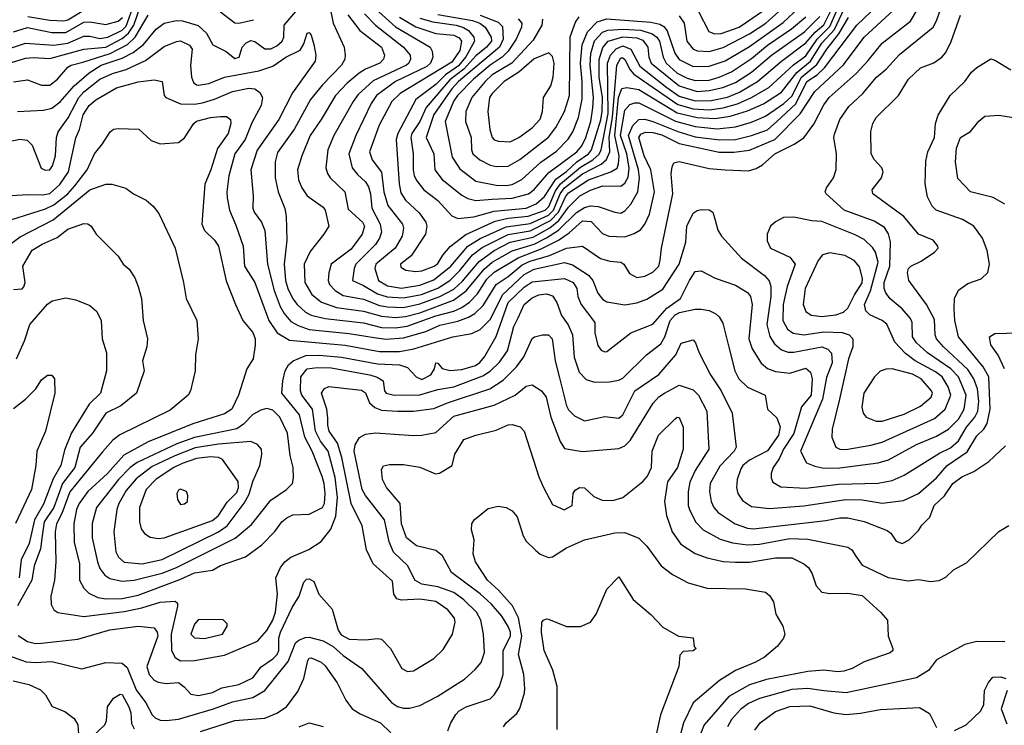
# Model space of a CAD drawing. Extents: x 501367 to 657802, y 482273 to 547541.
# Tile 66 of 256: x 541906 to 546802, y 496772 to 500282. Entities that reach past the tile are written whole.
import ezdxf

# ---------------------------------------------------------------- set-up
doc = ezdxf.new("R2010")
doc.units = 0

msp = doc.modelspace()

# ---------------------------------------------------------------- linework, layer by layer
at = {"layer": '0CON20XD'}
for points in [[(545185, 500300), (545210, 500265), (545224.1, 500175), (545255, 500135.3), (545277.3, 500127.3), (545335, 500122.7), (545405, 500144.1), (545535, 500211.5), (545615.7, 500265), (545793.2, 500425)], [(541705, 499397.7), (541945, 499411.9), (542020.7, 499410.7), (542055, 499418), (542105, 499462.1), (542148.1, 499525), (542185.7, 499694.3), (542203.7, 499736.3), (542222, 499808), (542251.6, 499855), (542285, 499883.6), (542387.6, 499942.4), (542495, 499972.9), (542575, 499982.7), (542614.1, 499974.1), (542624.3, 499905), (542632, 499895), (542705, 499862.5), (542775, 499860.9), (542815, 499867.5), (542875, 499885.6), (542965, 499924.8), (543045, 499941), (543075, 499937.7), (543100.3, 499920.3), (543113.7, 499895), (543107.3, 499855), (543060.9, 499769.1), (543026.7, 499685), (542975.2, 499615), (542946.7, 499505), (542935.3, 499425), (542937.3, 499395), (542948.9, 499335), (542980.3, 499259.7), (543017, 499155), (543023.8, 499055), (543074.8, 498975), (543144.2, 498785), (543186.9, 498725), (543247, 498687), (543525, 498662.4), (543695, 498631.3), (543795, 498630.8), (543865.6, 498645), (544060, 498705), (544155, 498720.8), (544195, 498741.6), (544247.9, 498792.1), (544306.6, 498913.4), (544415, 499014.2), (544465, 499040.4), (544615, 499073.8), (544655, 499062.7), (544735, 499010.7), (544755.3, 498985.3), (544780.8, 498920.8), (544805, 498891.6), (544825, 498877.6), (544915, 498862.7), (544975, 498873.3), (545025, 498891.9), (545105, 498941.2), (545185.2, 499065), (545217.9, 499175), (545224.2, 499255), (545255, 499320), (545275, 499333.3), (545295, 499337.8), (545335, 499335.8), (545353.3, 499325), (545364.2, 499285), (545376.9, 499235), (545395.6, 499205), (545495, 499096.4), (545609.4, 499009.4), (545633.2, 498983.2), (545641, 498955), (545641.9, 498905), (545621.9, 498765), (545636, 498706), (545659.4, 498669.4), (545695, 498639.2), (545727.7, 498627.7), (545755, 498627.4), (545895, 498654), (545925, 498642.9), (545943, 498623), (545946.1, 498575), (545917.5, 498502.5), (545897.8, 498395), (545789.4, 498135), (545818, 498078), (545860.5, 498060.5), (545905, 498051.9), (545985, 498052.8), (546175, 498077.5), (546227, 498093), (546365, 498168.6), (546465, 498209.8), (546525, 498244.7), (546574.3, 498295.7), (546602.3, 498345), (546613.3, 498415), (546574.4, 498505), (546535.9, 498545.9), (546420.6, 498625), (546365, 498675.3), (546346.2, 498705), (546343.8, 498775), (546335.3, 498795), (546295, 498844), (546235, 498893.1), (546212.8, 498922.8), (546205.2, 498945), (546204.8, 498975), (546233.5, 499055), (546236.2, 499176.2), (546226.3, 499216.3), (546207.3, 499247.3), (546155, 499279.8), (546005.5, 499335), (545916.2, 499415), (545912.3, 499425), (545917.7, 499445), (545952.8, 499495), (545966.7, 499536.7), (545968.2, 499615), (545955.3, 499695), (545957.4, 499712.6), (545984.1, 499785), (546029.9, 499850.1), (546099.2, 499915), (546166.5, 499995), (546215, 500036), (546281.9, 500108.1), (546448.2, 500245), (546464.8, 500275.2), (546505, 500390.9)], [(541895, 499824.7), (542025, 499831.6), (542065, 499841.4), (542107.3, 499872.7), (542177, 499953), (542252.2, 500017.8), (542310.9, 500055), (542415, 500089.6), (542470.9, 500119.1), (542521.1, 500158.9), (542585, 500235.3), (542625, 500264.3), (542685, 500277.2), (542715, 500276.5), (542793, 500253), (542834.5, 500214.5), (542866.6, 500156.6), (542932.9, 500122.9), (542975, 500088.5), (542997.1, 500095), (543012.9, 500145), (543032.7, 500167.3), (543055, 500178.8), (543075, 500173.8), (543125, 500136.6), (543155, 500137.3), (543185, 500151.4), (543212, 500175), (543219.1, 500195), (543221.3, 500255), (543335, 500390)], [(543895, 500288.9), (543961.2, 500271.2), (544076.4, 500255), (544113.1, 500243.1), (544137.2, 500227.2), (544164.4, 500195), (544168.4, 500175), (544125, 500097.2), (544088.6, 500051.4), (544023, 500007), (543975, 499959.2), (543876.3, 499885), (543785.7, 499715), (543777.9, 499685), (543793.1, 499465), (543801.3, 499421.3), (543825, 499384.6), (543891.8, 499321.8), (543925.2, 499275.2), (543931.3, 499255), (543923.2, 499215), (543852, 499108), (543800.4, 499065), (543801.1, 499051.1), (543826.1, 499036.1), (543875, 499029.8), (543905, 499033.3), (543966.4, 499055), (543985, 499068.9), (544009.4, 499110.6), (544047.1, 499152.9), (544125, 499213.2), (544270.7, 499279.3), (544335, 499295.1), (544435, 499303.7), (544519.5, 499335), (544537.6, 499352.4), (544569.9, 499430.1), (544595, 499464.9), (544695, 499548.2), (544756.8, 499585), (544787.5, 499612.5), (544797.4, 499635), (544832.8, 499815), (544829.2, 500065), (544844.7, 500105.3), (544872.9, 500137.1), (544905, 500151.5), (544945.1, 500135.1), (544990.6, 500050.6), (545123.5, 499945), (545185, 499901.8), (545265, 499877.4), (545345, 499879.9), (545425, 499897), (545485, 499921.1), (545575.7, 499974.3), (545694.3, 500075.7), (545815, 500165.8), (545861, 500219), (545905, 500256.2), (545962, 500368)], [(544325, 499456.8), (544355, 499462.6), (544402.8, 499487.2), (544497.1, 499572.9), (544575, 499627.9), (544633.2, 499686.8), (544656.7, 499723.3), (544684.4, 499795), (544703.5, 499886.5), (544703.8, 499975), (544695.1, 500065), (544703, 500157), (544729.3, 500220.7), (544778.4, 500271.6), (544825, 500285.1), (545045, 500269.4), (545089.4, 500259.4), (545108.4, 500248.4), (545126.2, 500226.2), (545163.6, 500115), (545185, 500083.8), (545255, 500048.5), (545335, 500050), (545415, 500076.2), (545535, 500147.5), (545703, 500267), (545857.8, 500415)], [(541795, 499664.5), (541906.8, 499686.8), (541942.6, 499682.6), (541968.3, 499658.3), (542012.4, 499542.4), (542033.1, 499533.1), (542055, 499535.6), (542068.8, 499555), (542084.4, 499605), (542088.4, 499695), (542096.7, 499723.3), (542147, 499793), (542199.2, 499895), (542225, 499923.4), (542304.5, 499985.5), (542366.7, 500013.3), (542436.2, 500033.8), (542531.7, 500078.3), (542625, 500147.5), (542685, 500173.8), (542705, 500176), (542750, 500155), (542764.4, 500135), (542755.8, 500054.2), (542760.7, 499995), (542769.7, 499969.7), (542785, 499957.2), (542795, 499956.5), (542846.2, 499965), (542924.8, 499995.2), (543095, 500027.2), (543165, 500050.8), (543229.6, 500095), (543300.1, 500129.9), (543318.7, 500161.3), (543335, 500213.8), (543345, 500218), (543355, 500204), (543368.5, 500158.5), (543378.5, 500105), (543374.5, 500075), (543261.8, 499918.2), (543195.3, 499785), (543087.5, 499632.5), (543055.9, 499535), (543067.5, 499405), (543064.7, 499345), (543072.1, 499325), (543107.9, 499275), (543125, 499233.3), (543138.9, 499065), (543170.9, 498935), (543200.7, 498855), (543220.5, 498820.5), (543255, 498781.1), (543290.5, 498760.5), (543345, 498740.2), (543545, 498720.8), (543669.5, 498700.5), (543726.7, 498693.3), (543815, 498698.7), (543925, 498731.5), (543995, 498762.3), (544085, 498781.9), (544138.5, 498801.5), (544169.4, 498820.6), (544210.5, 498859.5), (544275.6, 498964.4), (544335, 499004.2), (544405, 499062.6), (544445, 499080.9), (544541, 499109), (544625, 499145.5), (544705, 499155.5), (544795, 499094.6), (544840.2, 499080.2), (544895.8, 499075), (544910, 499065), (544939.1, 499019.1), (544975, 498998.8), (545015, 499006.1), (545055, 499026.2), (545083.8, 499055), (545091.1, 499085), (545098.2, 499145), (545153.3, 499415), (545146, 499515), (545149.8, 499550.2), (545159.7, 499570.3), (545185, 499576.2), (545335, 499540.8), (545415, 499534.1), (545529.4, 499530.6), (545568.2, 499541.8), (545599.7, 499560.3), (545661.5, 499615), (545757.5, 499662.5), (545805.3, 499694.7), (545855, 499762.5), (545905, 499858.2), (545931.8, 499895), (546065, 500013.6), (546125, 500078.7), (546195.4, 500165), (546336.1, 500275), (546371.6, 500335)], [(541865, 500141.2), (541935, 500165.6), (542075, 500155.2), (542145, 500164.6), (542225, 500199), (542255, 500199.6), (542305, 500188.8), (542345, 500195.5), (542415, 500230.3), (542435, 500248.7), (542473.1, 500355)], [(541865, 500068.3), (541935, 500090.2), (541975, 500094.4), (542055, 500088.7), (542225, 500134.2), (542335, 500144.3), (542415, 500187.7), (542446.2, 500213.8), (542473.2, 500255), (542505.1, 500345)], [(541946.8, 500296.8), (542055, 500279.9), (542125, 500276.3), (542145, 500280.2), (542225, 500329.8)], [(542898.1, 500325), (542975, 500266.4), (542995, 500264.7), (543068.3, 500281.7)], [(543449, 500345), (543464.1, 500264.1), (543518.7, 500145), (543525.3, 500105), (543522, 500085), (543506.7, 500055), (543412.5, 499957.5), (543352.5, 499885), (543272, 499738), (543188.5, 499621.5), (543175.8, 499575), (543176.7, 499495), (543191.2, 499425), (543225, 499342), (543231.2, 499305), (543235.2, 499185), (543221.3, 499065), (543228.3, 498985), (543239.2, 498945), (543265, 498893.1), (543285.3, 498865), (543326.5, 498826.5), (543355, 498811.5), (543425, 498795.8), (543615, 498773.9), (543705, 498751.4), (543775, 498748.4), (543832.7, 498757.3), (543975, 498808.9), (544065, 498832.7), (544105, 498850.8), (544142.7, 498877.3), (544182.4, 498917.6), (544229.4, 498990.6), (544265, 499025.2), (544385, 499097.5), (544498.7, 499141.3), (544585.1, 499184.9), (544639, 499221), (544705, 499280.5), (544747.6, 499277.6), (544805, 499218.1), (544835, 499204.3), (544915, 499201.4), (544961.8, 499218.2), (544992.8, 499237.2), (545015.3, 499265), (545037.9, 499315), (545062.8, 499425), (545044.3, 499534.3), (545010.8, 499605), (544984.3, 499695.7), (544995, 499712.6), (545018.5, 499721.5), (545055, 499720.1), (545099.4, 499709.4), (545185.6, 499665.6), (545385, 499622.6), (545457.5, 499622.5), (545535, 499632.8), (545661.1, 499685), (545786.9, 499813.1), (545860.2, 499925), (546003.2, 500056.8), (546105, 500194.7), (546251, 500329)], [(543537.4, 500305), (543597.8, 500227.8), (543704.6, 500145), (543720, 500105), (543715.4, 500085), (543697.5, 500065), (543625, 500035.2), (543593.3, 500015), (543534.9, 499965.1), (543476.1, 499903.9), (543405.8, 499785), (543350.3, 499705), (543308.7, 499605), (543287.3, 499535), (543292, 499485), (543309.2, 499445), (543335.8, 499405.8), (543415, 499348.5), (543424.5, 499335), (543443.1, 499255), (543418.6, 499215), (543351.2, 499128.8), (543320, 499065), (543323.8, 498975), (543358.9, 498915), (543407.2, 498877.2), (543480.9, 498850.9), (543615, 498832), (543705, 498806.4), (543775, 498800.6), (543825, 498805.1), (543895, 498823.3), (544063.6, 498886.4), (544126.7, 498933.3), (544215, 499041.2), (544255, 499076.1), (544355, 499132.6), (544464.1, 499165.9), (544525, 499196.7), (544584.8, 499235.2), (544675, 499322), (544715, 499347.9), (544745, 499355.2), (544783.1, 499353.1), (544865, 499323.8), (544895, 499319.2), (544915, 499330.4), (544945.9, 499364.1), (544979.5, 499425), (544988.6, 499495), (544983.6, 499535), (544933.8, 499705), (544954.5, 499755.5), (544984.1, 499785.9), (545015, 499786.5), (545055, 499775.9), (545178, 499725), (545265, 499699.1), (545385.2, 499684.8), (545465, 499686.1), (545545, 499705.2), (545625, 499733.7), (545671.8, 499775), (545766.4, 499863.6), (545820.4, 499975), (545871.9, 500008.1), (545908.5, 500041.5), (546068.4, 500255), (546174.4, 500355)], [(543691.2, 500321.2), (543775, 500245.5), (543946.7, 500145), (543957.8, 500125), (543959.7, 500095), (543948.1, 500065), (543930.5, 500049.5), (543774.7, 499975), (543679.8, 499905), (543654.3, 499865), (543577.7, 499705), (543542.5, 499615), (543559.3, 499545), (543585, 499511.5), (543625, 499475.9), (543640.1, 499450.1), (543650, 499415), (543656.4, 499345), (543698.4, 499265), (543704.8, 499225), (543695.8, 499195), (543676.1, 499163.9), (543577.4, 499065), (543568.8, 499045), (543560.6, 498985), (543615, 498960.4), (543685, 498918.2), (543733.8, 498903.8), (543815, 498898), (543904.4, 498915.6), (543985, 498945.6), (544045, 498984.5), (544095.1, 499034.9), (544157.4, 499112.6), (544205, 499149.3), (544335, 499213.4), (544445, 499231.3), (544545, 499282.7), (544584.9, 499325), (544619.4, 499400.6), (544635, 499420.3), (544735, 499485.6), (544845.7, 499524.3), (544876.3, 499543.7), (544884.5, 499565.5), (544886.5, 499605), (544865.5, 499705), (544883.5, 499895), (544901, 499939), (544925.2, 499945.2), (544985, 499933.7), (545175, 499818.4), (545275, 499795.3), (545365, 499789.5), (545438.8, 499801.2), (545525, 499828.6), (545605, 499862.6), (545695, 499920.4), (545771.3, 500018.7), (545839.2, 500075), (545895.7, 500164.3), (545957.3, 500232.7), (546005.7, 500335)], [(543795, 500294.5), (543876.2, 500246.2), (543975, 500213), (544065, 500204), (544091.2, 500191.2), (544103.3, 500175), (544095, 500127.8), (544055, 500070), (543798.1, 499915), (543755.9, 499874.1), (543692.8, 499757.2), (543645.2, 499625), (543658.4, 499585), (543705, 499522.9), (543716, 499425), (543737.1, 499357.1), (543808.8, 499265), (543814.7, 499245), (543807.7, 499205), (543772.6, 499145), (543676.6, 499065), (543672.5, 499045), (543690.5, 498985), (543735, 498958.8), (543805, 498946.6), (543895, 498960.8), (543965, 498987.7), (544050.2, 499055), (544133.9, 499156.1), (544195, 499194.2), (544325, 499252.2), (544445, 499267.4), (544535, 499308.8), (544561.2, 499335), (544593.3, 499415), (544615, 499445), (544705, 499514.9), (544796.9, 499563.1), (544824, 499586), (544840.8, 499625), (544838.1, 499698.1), (544854.2, 499795), (544874.9, 500055), (544895, 500091.7), (544905, 500092.4), (544915, 500083.5), (544942.4, 500032.4), (544960.8, 500010.8), (545179.5, 499859.5), (545255, 499838.9), (545335, 499833.8), (545405, 499842.8), (545476.2, 499863.8), (545545.7, 499894.3), (545631.2, 499945), (545753.4, 500056.6), (545815, 500102.2), (545872.3, 500185), (545935, 500248), (545977.5, 500345)], [(545281.8, 500321.8), (545332.9, 500222.9), (545360.8, 500210.8)], [(545360.8, 500210.8), (545395, 500213.3), (545483.5, 500245), (545605, 500328.1)], [(541792, 499265), (542035, 499341.6), (542075, 499361.5), (542144.9, 499415.1), (542179.3, 499455), (542240.7, 499535), (542278.2, 499615), (542316.9, 499665), (542355.8, 499724.2), (542372.9, 499737.1), (542395, 499740.8), (542497.6, 499737.6), (542560.4, 499680.4), (542605, 499663.5), (542695, 499671.5), (542725.3, 499694.7), (542771.8, 499765), (542785, 499776.2), (542855, 499795.8), (542905, 499800.4), (542935, 499799.5), (542955, 499785.8), (542956.5, 499765), (542942.2, 499715), (542888.8, 499641.2), (542856.8, 499535), (542827.2, 499462.8), (542811.8, 499265), (542825, 499232.5), (542875, 499184.4), (542893.8, 499155), (542932.3, 498982.3), (542979.5, 498865), (543016.3, 498786.3), (543065, 498725.7), (543076.5, 498695), (543076.8, 498663.2), (543067.5, 498595), (543035.5, 498544.5), (542993.8, 498415), (542960.5, 498345), (542925, 498321.3), (542767.5, 498272.5), (542545, 498181.9), (542423.5, 498116.5), (542343.3, 498025), (542244.2, 497935), (542201.2, 497875), (542189.2, 497845), (542175.2, 497774.8), (542177.2, 497682.8), (542203.8, 497575), (542203.5, 497495), (542224.5, 497455), (542249.6, 497429.6), (542295, 497407.4), (542335, 497401), (542415, 497402.3), (542495, 497420.4), (542702.9, 497497.1), (542775, 497530.7), (542865, 497543.5), (542905, 497567.5), (543029, 497611), (543110.6, 497669.4), (543175, 497735.6), (543210, 497785), (543235, 497804.5), (543265, 497819.5), (543345, 497823.2), (543412.2, 497855), (543421.9, 497875), (543425.2, 497925), (543420.7, 497975), (543409.9, 498009.9), (543360.8, 498135), (543323.7, 498205), (543296.7, 498316.7), (543208.7, 498425), (543213.8, 498486.2), (543225.3, 498534.7), (543243.3, 498565), (543265.6, 498584.4), (543329.2, 498610.8), (543395, 498613), (543506.3, 498603.7), (543685, 498570.9), (543795, 498565.5), (543835, 498552.6), (543878.2, 498505), (543905, 498492.7), (543950.5, 498515), (543969.4, 498545), (543975, 498575.7), (543985, 498573.8), (544006.2, 498546.2), (544046.8, 498536.8), (544105, 498542.1), (544172.6, 498562.6), (544194, 498576), (544217.7, 498605), (544275, 498706.2), (544335.2, 498875), (544415, 498951), (544455, 498978.4), (544615, 498995.2), (544659.1, 498975), (544676.5, 498945), (544681.5, 498905), (544698.5, 498865), (544765.4, 498775), (544766.4, 498725), (544781.3, 498661.3), (544797.3, 498637.3), (544815, 498629.2), (544825, 498630.8), (544945.9, 498724.1), (545055, 498766.8), (545123.9, 498846.1), (545191.3, 498895), (545236, 498984), (545265, 499029.4), (545295, 499032.9), (545365, 498995.6), (545465, 498961.8), (545525, 498925.6), (545540.8, 498905), (545548.6, 498865), (545532.1, 498695), (545548.7, 498645), (545594, 498574), (545625, 498547.5), (545665, 498531.5), (545735, 498524.1), (545815, 498548.2), (545838, 498528), (545846.2, 498495), (545841.1, 498415), (545794.5, 498355.5), (545756.2, 498223.8), (545704.2, 498145), (545682.8, 498097.2), (545653.1, 498055), (545642.7, 498025), (545642.6, 498002.6), (545650.9, 497980.9), (545690.9, 497959.1), (545815, 497951), (545978.3, 497971.7), (546175, 497975.8), (546245, 497990), (546305, 498016.6), (546479.6, 498125), (546535, 498152.2), (546575, 498186.9), (546614.2, 498255), (546655.2, 498305), (546671.2, 498335), (546675.7, 498385), (546669.6, 498445), (546651.1, 498495), (546621.7, 498541.7), (546500.3, 498655), (546465.3, 498695), (546458.8, 498715), (546455, 498790), (546415.3, 498865.3), (546327.1, 498985), (546321.2, 499025), (546326.7, 499045), (546336.7, 499055), (546389.4, 499080.6), (546456, 499125), (546474, 499145), (546472, 499155), (546448.8, 499185), (546375, 499215.5), (546303.5, 499303.5), (546148.6, 499415), (546144.4, 499435.6), (546192, 499495), (546200, 499525), (546192.5, 499545), (546155.5, 499585.5), (546140.8, 499615), (546139.2, 499725), (546148.6, 499765), (546165, 499795.8), (546276, 499904), (546325.6, 499985), (546385, 500041.5), (546452.7, 500067.3), (546491.9, 500095), (546511.7, 500118.3), (546537.5, 500172.5), (546585, 500303.3)], [(541875, 499972.9), (541945, 499982.9), (542015, 499956.1), (542055, 499955.3), (542094.6, 499985), (542145.5, 500045), (542161.9, 500055), (542219.1, 500070.9), (542356.6, 500113.4), (542441.5, 500158.5), (542479.7, 500195), (542545, 500304.2)], [(541875, 500222), (541945, 500242.9), (542025.7, 500225.7), (542065, 500217.7), (542135, 500218.1), (542225, 500268.5), (542255, 500270.6), (542335, 500257.4), (542395.4, 500274.6), (542416.7, 500293.3)], [(543620.6, 500310.6), (543674.9, 500254.9), (543814.1, 500145), (543847.3, 500105), (543849.1, 500085), (543841.2, 500065), (543829.4, 500055), (543663.2, 499976.8), (543589.7, 499910.3), (543563.7, 499875), (543468.8, 499705), (543438.1, 499635), (543428.7, 499545), (543436.3, 499516.3), (543449.6, 499495), (543523.5, 499425), (543539.6, 499339.6), (543610.9, 499275), (543620.2, 499255), (543609.2, 499215), (543555, 499140.3), (543454.6, 499065), (543443.4, 499023.4), (543439.5, 498985), (543446.7, 498965), (543474.1, 498934.1), (543515, 498910.7), (543615, 498891.2), (543695, 498860.1), (543735, 498853.1), (543815, 498850.6), (543895, 498867.8), (543995, 498904.7), (544065, 498941.8), (544108, 498982), (544190.2, 499079.8), (544265, 499132.9), (544345, 499174.5), (544459.3, 499200.7), (544542.9, 499247.1), (544587.2, 499282.8), (544635, 499349.5), (544691.7, 499405), (544745, 499433.9), (544805.1, 499454.9), (544895, 499453), (544915, 499468.3), (544932, 499498), (544936.3, 499543.7), (544924.6, 499615), (544893.3, 499705), (544915, 499831.4), (544940.6, 499859.4), (544965, 499868.4), (544985, 499868), (545166.9, 499776.9), (545265, 499749.6), (545375, 499738.5), (545465, 499748.2), (545545, 499772.2), (545615, 499801.8), (545705.9, 499865), (545745, 499900.9), (545794.1, 499995), (545870.5, 500059.5), (545919.6, 500135), (545979.3, 500210.7), (546027, 500293)], [(543985, 500308), (544157.4, 500277.4), (544194.7, 500265), (544221.1, 500245), (544251.2, 500195), (544252, 500175), (544226.9, 500145), (544175, 500102.1), (544115.2, 500034.8), (544045, 499983.2), (543927.9, 499845), (543895.2, 499775), (543856.1, 499715), (543850.4, 499695), (543863.4, 499615), (543862.2, 499535), (543868.3, 499505), (543880.1, 499480.1), (543915.6, 499435.6), (543985, 499382.2), (544055, 499306.2), (544085, 499292.2), (544165, 499301.2), (544265, 499329.9), (544425, 499343.9), (544474.7, 499365), (544515, 499403.1), (544571.6, 499488.4), (544625, 499526.5), (544675.9, 499574.1), (544735, 499613.7), (544749.9, 499635), (544796.2, 499783.8), (544803, 499825), (544803.5, 499895), (544786.9, 499995), (544787.1, 500082.9), (544806.2, 500143.8), (544832.6, 500175), (544905, 500196.4), (544975, 500191.8), (545005, 500179.8), (545030.2, 500145), (545033.8, 500095), (545045.6, 500065), (545185, 499951.9), (545275, 499924.1), (545335, 499928.8), (545402.9, 499945), (545465, 499969), (545545, 500020.3), (545644.7, 500105.3), (545808.2, 500221.8), (545885, 500298.1)], [(544195, 500304.7), (544285, 500269.9), (544307.1, 500247.1), (544309.9, 500185), (544291.6, 500145), (544088.4, 499975), (544055, 499938.5), (543965, 499810), (543926.9, 499695), (543965.3, 499615), (543971.1, 499535), (544007.5, 499487.5), (544105, 499409.7), (544135, 499392.6), (544175, 499382.3), (544255, 499388.9), (544355, 499393.2), (544436, 499415), (544465, 499436.7), (544537.6, 499522.4), (544677.1, 499625), (544701.9, 499655), (544721.4, 499695), (544745.4, 499775), (544756.9, 499843.1), (544759.4, 499895), (544742.4, 500055), (544746.7, 500113.3), (544765, 500176.3), (544805, 500219.4), (544830.2, 500229.8), (544905.1, 500234.9), (544995, 500229.6), (545051.5, 500211.5), (545073.6, 500195), (545087.7, 500175), (545105.9, 500095), (545120.5, 500065), (545175, 500015.8), (545225, 499991.6), (545265, 499978.7), (545335, 499981.6), (545385, 499995.8), (545445, 500022.5), (545545, 500087.8), (545624, 500155), (545744.2, 500235.8), (545815, 500295.9)], [(544385.2, 500285.2), (544402.9, 500265), (544401.4, 500245), (544374.4, 500185), (544335.2, 500125), (544304.9, 500095.1), (544245, 500055.4), (544162.4, 499985), (544082.8, 499905), (544065, 499877.6), (544022.4, 499775), (544057.2, 499597.2), (544095, 499539.3), (544175, 499478.4), (544275, 499459.2), (544325, 499456.8)], [(544506.4, 500285), (544502.7, 500255), (544459.6, 500180.4), (544352.7, 500065), (544255, 500006.6), (544220.7, 499975), (544155.2, 499895), (544124.3, 499825), (544122.6, 499775), (544151.2, 499695), (544153.4, 499635), (544159.6, 499615), (544194.1, 499584.1), (544245, 499558.1), (544275, 499551.9)], [(544275, 499551.9), (544335, 499553.1), (544393.9, 499586.1), (544535, 499697.5), (544572.7, 499745), (544615, 499824.5), (544639.5, 499905), (544644.1, 500195.9), (544670.2, 500269.8), (544688.7, 500295)], [(541844.5, 499155), (541909, 499201), (542073, 499287), (542255, 499436.2), (542335, 499464), (542363.3, 499463.3), (542433.9, 499443.9), (542472, 499415), (542534.6, 499384.6), (542569.2, 499355), (542598.3, 499318.3), (542678.5, 499145), (542721.1, 498975), (542733.3, 498895), (542787.5, 498785), (542793.1, 498695), (542780.5, 498615), (542777.8, 498535), (542754.6, 498435.4), (542744.4, 498415), (542655, 498340), (542403.7, 498216.3), (542369.7, 498190.3), (542317.7, 498132.3), (542155, 497934), (542114.7, 497825.3), (542088.8, 497775), (542083, 497735), (542085.2, 497585), (542078.9, 497495), (542061.2, 497415), (542062.8, 497372.8), (542076.3, 497346.3), (542095, 497333.3), (542225, 497313.2), (542425, 497338.1), (542513.5, 497356.5), (542605.3, 497385.3), (542679.6, 497389.6), (542690.3, 497380.3), (542691.5, 497365), (542659.3, 497225), (542660.7, 497145), (542678.8, 497108.8), (542705, 497093.1), (542775.3, 497095.3), (542925, 497121.1), (543088.4, 497191.6), (543135, 497243.2), (543165.5, 497295), (543177.3, 497335), (543187.5, 497425), (543180.3, 497505), (543202.3, 497557.7), (543225, 497585.5), (543255, 497608.8), (543343.5, 497646.5), (543405, 497686.9), (543453, 497747), (543477.8, 497812.2), (543486.2, 497905), (543475.1, 498005.1), (543439.2, 498135), (543402.6, 498185), (543376.9, 498235), (543362.5, 498345), (543308.5, 498415), (543302.3, 498435), (543303.5, 498505), (543335, 498544.4), (543385, 498552.3), (543455, 498549.5), (543646.9, 498515), (543683.1, 498503.1), (543713.8, 498485), (543720, 498435), (543728.8, 498425), (543767.5, 498415), (543895, 498416), (543985, 498442.7), (544065, 498455.5), (544209.4, 498510.6), (544246.2, 498533.8), (544291.5, 498578.5), (544331, 498635), (544364, 498756), (544385, 498799.2), (544415, 498864.5), (544455, 498898.9), (544487.3, 498912.7), (544525, 498918.8), (544555, 498907.9), (544576.4, 498875), (544600.2, 498810.2), (544633.6, 498763.6), (544654.8, 498715), (544663.5, 498603.5), (544688, 498528), (544722.8, 498492.8), (544765, 498479.4), (544839.7, 498480.3), (544885, 498489.2), (544905, 498499.2), (545023.8, 498615), (545095, 498670), (545114.9, 498705.1), (545141.2, 498785), (545165, 498813), (545187.5, 498825), (545265, 498841.5), (545295, 498842.2), (545335, 498835.3), (545368.6, 498818.6), (545385, 498804.4), (545402.7, 498772.7), (545432.8, 498652.8), (545462.9, 498535), (545481.6, 498495), (545525, 498454.2), (545612.9, 498415), (545624.3, 498345), (545670.9, 498300.9), (545687.3, 498257.3), (545679.6, 498215), (545625, 498137.5), (545535, 498090.9), (545502.5, 498065), (545491.4, 498048.6), (545473.7, 497995), (545470.8, 497955), (545477.8, 497925), (545501.2, 497891.2), (545545, 497860.7), (545635, 497850.2), (545805, 497863.1), (546015, 497896), (546095, 497893.3), (546195, 497877.5), (546300.4, 497889.6), (546375, 497925.3), (546465, 498003.5), (546517.4, 498065), (546617.4, 498132.6), (546665, 498212.7), (546700.4, 498245), (546717.2, 498272.8), (546731.4, 498345), (546724.8, 498505), (546697, 498555), (546574.7, 498705), (546556.5, 498785), (546553.3, 498845), (546555.4, 498895), (546575, 498935.7), (546620.5, 498969.5), (546687.6, 498992.4), (546720.8, 499025), (546728.5, 499065), (546716.7, 499133.3), (546693.6, 499195), (546650.6, 499255), (546595, 499287.5), (546463.1, 499335), (546442.9, 499355), (546420.1, 499400.1), (546408.6, 499465), (546412.5, 499577.5), (546422.1, 499625), (546455.4, 499695), (546460, 499765), (546473.2, 499806.8), (546533.1, 499905), (546605.4, 499975), (546639.9, 500020.1), (546665, 500043.6), (546735, 500086.9), (546755, 500081.1), (546835, 500032.5)], [(544345, 499674.7), (544388.9, 499695), (544455, 499743.4), (544495, 499786.9), (544505.3, 499825), (544511.2, 499895), (544546.6, 499953.4), (544559.3, 499995), (544564.3, 500065), (544555, 500097.8), (544536.9, 500116.9), (544465, 500086.2), (544388.6, 500021.4), (544315.3, 499975), (544255.3, 499915), (544243, 499895), (544234.1, 499825), (544244.2, 499735), (544255, 499695.7), (544265, 499684.6), (544287, 499677), (544345, 499674.7)], [(546805, 499364.4), (546746.9, 499396.9), (546635, 499425.8), (546571.7, 499491.7), (546560, 499575), (546565, 499642.5), (546584.3, 499695), (546633.8, 499726.2), (546675, 499776.2), (546705, 499802), (546775, 499806.9), (547025, 499766.2)], [(546015, 498144.1), (546138.8, 498165), (546195, 498180.8), (546455, 498298.9), (546508.1, 498345), (546536.7, 498415), (546522.4, 498455), (546492.6, 498505), (546460.8, 498530.8), (546359.1, 498585), (546310.8, 498620.8), (546258.2, 498678.2), (546217.4, 498767.4), (546195.2, 498785.2), (546133.4, 498813.4), (546113.6, 498833.6), (546106.6, 498865), (546137.4, 498932.6), (546175.2, 499075), (546161.3, 499125), (546147.8, 499147.8), (546105, 499188.2), (546061.5, 499211.5), (545895, 499278.5), (545845, 499281.1), (545755, 499300), (545705, 499297.8), (545663.8, 499276.2), (545640, 499255), (545623.1, 499215), (545622.6, 499182.6), (545639.2, 499145), (545735, 499100.9), (545762, 499065), (545722.5, 498955), (545701.8, 498865), (545701.7, 498785), (545725, 498742.1), (545752, 498722), (545805, 498713.9), (545905, 498728.9), (545995.2, 498725.2), (546031.4, 498715), (546048.9, 498695), (546048.9, 498655), (546027.5, 498595), (545982.4, 498395), (545946.2, 498245), (545944.5, 498205), (545963.8, 498155), (545985, 498145.6), (546015, 498144.1)], [(541875, 498940), (541917.5, 498942.5), (541927, 498953), (541933.3, 498975), (541921.5, 499055), (541968.5, 499135), (542016.9, 499165), (542091.5, 499198.5), (542145, 499240), (542225, 499268.1), (542245.6, 499265.6), (542261.2, 499255), (542286, 499215), (542325.5, 499175.5), (542396, 499105), (542421.2, 499065), (542450.6, 499040.6), (542478.3, 498998.3), (542495.4, 498955.4), (542511.5, 498895), (542520.5, 498785), (542541.4, 498695), (542538.6, 498655), (542516.9, 498585), (542524.3, 498535), (542486.9, 498425), (542408.8, 498361.2), (542335, 498324.6), (542267.7, 498225), (542207, 498155), (542179.7, 498055), (542119.1, 497975), (542075.6, 497855), (542027.6, 497785), (542017.8, 497715), (542009.6, 497650.4), (541978.3, 497565), (541965.8, 497494.2), (541895, 497366.9)], [(545895, 498805.8), (545965, 498813.9), (546003.2, 498826.8), (546025, 498846.6), (546056.9, 498913.1), (546095, 498972.9), (546097.6, 498995), (546082.1, 499052.1), (546055, 499083.3), (546008.6, 499108.6), (545935, 499121.6), (545898.6, 499111.4), (545876.6, 499083.4), (545812.6, 498945), (545801.6, 498865), (545815, 498830.6), (545841.3, 498811.3), (545895, 498805.8)], [(541890.2, 498595), (541930.2, 498685), (541956.2, 498765), (542045, 498866.2), (542066.6, 498883.4), (542135, 498897.8), (542185, 498888.9), (542255, 498860.8), (542290.3, 498830.3), (542311.4, 498785), (542315.7, 498695), (542337.8, 498625), (542337.7, 498535), (542307.1, 498425), (542251.2, 498368.8), (542163.1, 498226.9), (542129.1, 498140.9), (542110.8, 498065), (542072.3, 497997.7), (542025, 497872.5), (541979.7, 497795), (541952.9, 497677.1), (541913.5, 497595), (541902.6, 497505)], [(541898.2, 497218.2), (541945, 497189.2), (541985, 497180), (542015, 497180.2), (542195, 497200.6), (542355, 497247.1), (542495, 497264.7), (542575, 497257.8), (542590, 497235), (542592.5, 497215), (542537.9, 497065), (542549.5, 497025), (542575, 496996.5), (542595, 496986.4), (542635, 496979.6), (542695, 496984.6), (542724.2, 496964.2), (542757.6, 496927.6), (542795, 496920.4), (542864.2, 496935), (542911.8, 496958.2), (542995, 496976.1), (543065, 497007.9), (543107.1, 497062.9), (543165, 497102.6), (543185.9, 497125), (543194.2, 497145), (543195.2, 497205.2), (543202.1, 497235), (543261.3, 497358.7), (543296.2, 497415), (543318.9, 497485), (543331.5, 497498.5), (543345, 497501.5), (543368, 497488), (543394.3, 497425), (543459.7, 497349.7), (543490.3, 497245), (543505, 497221.8), (543545, 497201.1), (543625, 497197.1), (543685, 497204.4), (543705, 497201.4), (543750, 497155), (543806.2, 497055), (543835, 497040), (543865, 497044), (543965, 497104.2), (544011.4, 497148.6), (544058.5, 497225), (544071.1, 497285), (544068.2, 497305), (544035, 497346.8), (543975, 497388.3), (543895, 497399.5), (543805, 497394.3), (543781.3, 497401.3), (543767.1, 497425), (543759.7, 497489.7), (543663.5, 497575), (543630.9, 497645), (543608.8, 497765), (543554.8, 497874.8), (543507.7, 498105), (543485.7, 498175.7), (543445.3, 498235), (543437.6, 498265), (543439.1, 498299.1), (543433.3, 498345), (543406.1, 498425), (543421.8, 498448.2), (543443.2, 498456.8), (543605, 498438.8), (543625, 498425.9), (543645.9, 498375.9), (543672.2, 498352.2), (543705, 498340), (543785, 498334.8), (543865, 498335.2), (543965, 498347.7), (544033.7, 498376.3), (544244.4, 498445), (544311, 498489), (544375.8, 498555), (544412.5, 498605), (544455, 498696.4), (544466.2, 498705), (544505, 498713.8), (544535, 498713.6), (544553.1, 498695), (544568.2, 498585), (544590.6, 498500.6), (544625, 498361.2), (544635, 498340.8), (544665, 498311.9), (544715, 498287.1), (544815, 498308.9), (544885, 498300), (544905, 498315.7), (544965.2, 498435), (545085, 498516.2), (545169.2, 498615), (545195, 498673.3), (545255, 498690), (545267.1, 498675), (545285.6, 498625), (545341.5, 498515), (545394.7, 498435), (545449.6, 498325), (545469.6, 498155), (545459.6, 498135), (545388.4, 498061.6), (545340.3, 497975), (545335.8, 497935), (545345.3, 497885.3), (545358, 497855), (545379.9, 497829.9), (545464.1, 497774.1), (545525, 497752.2), (545555, 497749.6), (545915, 497791), (545985, 497804.8), (546025, 497804.2), (546105, 497785.3), (546220.4, 497740.4), (546237.5, 497727.5), (546265, 497687.5), (546295, 497677.1), (546330, 497695), (546375, 497741.2), (546391.7, 497768.3), (546432.4, 497807.6), (546453.2, 497865), (546505.6, 497914.4), (546547.1, 497975), (546591.6, 498008.4), (546650.8, 498035), (546725.3, 498084.7), (546808.1, 498161.9)], [(546803.2, 498545), (546772.5, 498612.5), (546735, 498664.2), (546728.9, 498705), (546755, 498720.5), (546875, 498724.6)], [(541875, 498348.1), (541935.5, 498394.5), (541986, 498445), (542015, 498490), (542045, 498513.8), (542065, 498513.8), (542078.8, 498495), (542080, 498425), (542034.4, 498235), (541990.5, 498135), (541986.8, 498065), (541964.1, 497945), (541884.8, 497775.2)], [(546195, 498284.7), (546305, 498320.4), (546385, 498358.9), (546438.9, 498405), (546445.9, 498424.1), (546440.7, 498435), (546388.9, 498495), (546345, 498518), (546245, 498545.3), (546215, 498543.9), (546185, 498532.9), (546157.3, 498505), (546104.6, 498425), (546093.9, 498355), (546100.4, 498325), (546114.7, 498304.7), (546164.7, 498284.7), (546195, 498284.7)], [(541855, 497118.4), (541938, 497088), (541985, 497084.8), (542065, 497090.2), (542215, 497052.5), (542335, 497084.2), (542415, 497081.6), (542439.7, 497059.7), (542485, 496948.7), (542533.9, 496883.9), (542564.3, 496824.3), (542579.3, 496809.3), (542605, 496798.7), (542635, 496795.9), (542695, 496803.6), (542868.9, 496855), (542965, 496888.5), (543065, 496911.1), (543125.2, 496944.8), (543240.8, 497089.2), (543277.5, 497182.5), (543293.4, 497196.6), (543325, 497209.7), (543345, 497211), (543415, 497192), (543464.2, 497164.2), (543515, 497118.8), (543607.7, 497055), (543755.6, 496885.6), (543785, 496866), (543815, 496857.2), (543845, 496858), (543895, 496870.9), (543982.2, 496915), (544118.7, 497001.3), (544170.9, 497049.1), (544200, 497085), (544217.5, 497135), (544212, 497225), (544199.5, 497295), (544176.8, 497335), (544115, 497396.7), (544065, 497432.4), (543985, 497461.2), (543905, 497474.1), (543871.7, 497495), (543836.1, 497565), (543764.2, 497634.2), (543743.7, 497685), (543719.6, 497795), (543624.9, 497914.9), (543609.1, 497945), (543569.8, 498135), (543575, 498167.1), (543596.2, 498203.8), (543625, 498220.7), (543675, 498226.5), (543865, 498214), (543905, 498214.7), (543975, 498228), (544065, 498309.8), (544265, 498364.3), (544370.5, 498415), (544425, 498458.8), (544455, 498465.4), (544500.5, 498435), (544523.8, 498405), (544548, 498305), (544593.6, 498183.6), (544615, 498148.6), (544705, 498134), (544885, 498148.6), (544915, 498161.6), (544941.4, 498188.6), (545056.2, 498375), (545083.9, 498406.1), (545113.1, 498425), (545185, 498463.8), (545255, 498440.7), (545282, 498415), (545323.1, 498335), (545333.5, 498145), (545265, 498039.5), (545239.2, 497980.8), (545229.8, 497935), (545230.8, 497865), (545236.3, 497846.3), (545266.2, 497785), (545304.8, 497744.8), (545388.5, 497698.5), (545450.3, 497680.3), (545525, 497669.6), (545585, 497673.3), (545735, 497701.3), (545825, 497698), (546025, 497657.9), (546044.7, 497644.7), (546064.3, 497614.3), (546095, 497569.4), (546225, 497507.9), (546325, 497490.9), (546375, 497496.9), (546435, 497487.1), (546477.9, 497492.1), (546511.7, 497508.3), (546550, 497545), (546615, 497581.2), (546775, 497736), (546825, 497766)], [(542415, 497488.4), (542475, 497494), (542615, 497529.8), (542685, 497557.2), (542976.9, 497703.1), (543058.4, 497771.6), (543155, 497891.8), (543233.3, 497945), (543261.8, 497975), (543267.6, 498002.4), (543266.1, 498053.9), (543250.3, 498115), (543237.3, 498225), (543198.8, 498305), (543165, 498339.1), (543135, 498348.4), (543105, 498340.4), (543065, 498317.7), (543019.3, 498270.7), (542985, 498247), (542865, 498221.8), (542775, 498203.1), (542687.6, 498172.4), (542489.9, 498080.1), (542455.3, 498054.7), (542397.6, 497995), (542288.2, 497855), (542265.9, 497775.9), (542265.8, 497705), (542292.1, 497585), (542305, 497551.5), (542328.6, 497518.6), (542355, 497502.4), (542415, 497488.4)], [(544034.4, 496745), (544049.4, 496785), (544074, 496826), (544091.4, 496845), (544125.7, 496865), (544245, 496904.4), (544265, 496923.1), (544291.8, 496965), (544310, 497025), (544309.4, 497145), (544346.8, 497215), (544346.2, 497235), (544335, 497264.4), (544303.5, 497315), (544251.9, 497375), (544195, 497426.7), (544052.8, 497532.8), (544008.7, 497615), (543975, 497642.4), (543879.4, 497665), (543829.1, 497705), (543804.2, 497775), (543797.3, 497875), (543729.4, 497955), (543709.4, 497995), (543704.4, 498045), (543715, 498062), (543745, 498069.4), (543815, 498070), (543896.3, 498056.3), (543973.4, 498023.4), (543994.4, 498025.6), (544056.2, 498065), (544069.7, 498120.3), (544115, 498193.3), (544174.6, 498215.4), (544275, 498240.9), (544335, 498266.5), (544355, 498268.1), (544395, 498256), (544414.5, 498234.5), (544487.6, 498007.6), (544510.8, 497955), (544555, 497870), (544614.1, 497844.1), (544653.3, 497865), (544657.5, 497925), (544668.3, 497941.7), (544690, 497955), (544715, 497953.8), (544760.5, 497910.5), (544802.1, 497892.1), (544855, 497891.1), (544905, 497905.5), (545004.2, 497985), (545028, 498012), (545047.8, 498055), (545050.5, 498135), (545082.9, 498215), (545165, 498297.1), (545175, 498304.3), (545185, 498302.5), (545204.6, 498255), (545206.1, 498145), (545177.5, 498055), (545126.6, 497983.4), (545113.2, 497885), (545122, 497815), (545150.4, 497735), (545193, 497673), (545265, 497626.2), (545325, 497604.6), (545405, 497587.6), (545465, 497583.7), (545535, 497584.2), (545665, 497605.2), (545745, 497604.6), (545806, 497575), (545827.8, 497557.8), (545846.5, 497526.5), (545866.6, 497466.6), (545894.7, 497434.7), (545935, 497428.2), (546025, 497428.9), (546095, 497417.5), (546186, 497335), (546221.2, 497295), (546224.2, 497215), (546248.8, 497155), (546248.8, 497145), (546235, 497132.9), (546105, 497088.1), (546046, 497055), (546005, 497040.8), (545975, 497037.7), (545905, 497046.1), (545825, 497039.8), (545619.6, 496999.6), (545535, 496973), (545432, 496915), (545309.1, 496775), (545290, 496725)], [(542515, 497574.8), (542615, 497597), (542895, 497734.2), (542938.4, 497765), (543022.6, 497877.4), (543047.4, 497922.6), (543065.3, 497984.7), (543100.5, 498065), (543110.5, 498119.5), (543109.2, 498145), (543089.1, 498169.1), (543055, 498183.5), (542895, 498171.1), (542778.2, 498151.8), (542677.1, 498112.9), (542565, 498059), (542485, 497998.4), (542435, 497940), (542398.6, 497875), (542388.9, 497845), (542374.7, 497734.7), (542384.7, 497635), (542398, 497608), (542425, 497583.3), (542515, 497574.8)], [(542595, 497701.1), (542625, 497704.1), (542865, 497790.5), (542895, 497816.4), (542937.6, 497882.4), (542985, 497929.5), (542994.8, 497955), (542992.6, 497985), (542914.8, 498094.8), (542894.5, 498104.5), (542855, 498108), (542785, 498099.4), (542713.2, 498075), (542672.9, 498055), (542585, 497996.1), (542534.2, 497945), (542502, 497855), (542502, 497785), (542510, 497750), (542526.2, 497726.2), (542555, 497707.5), (542595, 497701.1)], [(542705, 497871.2), (542725, 497873.3), (542740, 497885), (542742.5, 497915), (542735.9, 497935.9), (542705, 497947.5), (542695, 497941.2), (542687.5, 497925), (542690.8, 497895), (542705, 497871.2)], [(544312.5, 496765), (544325.6, 496785), (544378.3, 496831.7), (544393.6, 496856.4), (544416.8, 496933.2), (544417.6, 496955), (544412.5, 497025), (544386.1, 497125), (544402.4, 497215), (544386.3, 497306.3), (544356.4, 497366.4), (544286.8, 497445), (544232.4, 497495), (544172.1, 497585), (544160.5, 497625), (544165.7, 497694.3), (544153.1, 497745), (544154.3, 497775), (544165.8, 497795), (544235, 497850), (544285, 497861.9), (544325, 497855.6), (544355, 497838.8), (544379.3, 497809.3), (544409.5, 497715), (544425, 497687.9), (544472.1, 497642.1), (544495, 497624.2), (544535, 497606.5), (544555, 497610.3), (544625, 497654.6), (544715, 497694.5), (544865, 497729.4), (544915, 497731.6), (544985, 497703.6), (545025, 497662.5), (545096.7, 497565), (545152.4, 497522.4), (545230.4, 497480.4), (545325, 497454.6), (545515, 497451.8), (545615, 497434.3), (545635, 497417.5), (545655, 497386.2), (545665.6, 497325.6), (545700.8, 497265), (545711.4, 497225), (545704.3, 497205), (545674.6, 497165.4), (545609.1, 497110.9), (545565, 497086.6), (545465, 497044.7), (545385.2, 496994.8), (545255.2, 496884.8), (545206.4, 496785), (545130.5, 496495)], [(544579.1, 496750.9), (544579.4, 496965), (544557.4, 497047.4), (544513.3, 497145), (544500.8, 497235), (544502.5, 497285), (544510, 497295), (544525, 497302.5), (544535, 497300), (544625, 497263.8), (544695, 497263.8), (544744.2, 497285.8), (544772, 497325), (544825, 497450), (544885, 497510), (544957.3, 497397.3), (545044.2, 497324.2), (545105, 497261.2), (545182.5, 497215), (545255, 497207.5), (545260, 497165), (545270, 497155), (545255, 497142.5), (545205, 497140), (545188.3, 497121.7), (545183.3, 497065), (545092.5, 496825), (545065, 496696.2)], [(542825, 497204.7), (542913.8, 497225), (542937.5, 497265), (542937.5, 497277.5), (542917.5, 497297.5), (542795, 497299.2), (542775, 497275.8), (542756.5, 497225), (542775, 497206.8), (542825, 497204.7)], [(546805, 497186.8), (546665, 497188.9), (546605.6, 497174.4), (546465, 497098.6), (546425, 497044.4), (546365, 497008.7), (546015.7, 496934.3), (545905, 496943.9), (545825, 496954.8), (545745, 496950.4), (545584.4, 496905), (545529.9, 496880.1), (545489.7, 496850.3), (545445, 496801.1), (545426.2, 496765)], [(542805, 496741.4), (542975, 496795.8), (543125, 496807.9), (543185, 496832.5), (543232.2, 496865), (543289.3, 496940.7), (543319.1, 497005), (543339.4, 497095), (543345, 497105.7), (543355, 497107.1), (543405, 497086), (543425, 497067.5), (543485, 496984), (543528, 496898), (543558.6, 496855), (543599.5, 496829.5), (543699.4, 496785), (543751.1, 496735)], [(541873.5, 496993.5), (541952, 496975), (542009.5, 496949.5), (542034.5, 496924.5), (542066.6, 496866.6), (542130.6, 496840.6), (542176.4, 496806.4), (542194.4, 496775), (542200.5, 496705)], [(546555, 496747.1), (546612.9, 496775), (546686, 496845), (546700, 496875), (546704, 496945), (546724.2, 496985), (546745, 497011.2), (546785, 497013.3), (546810, 497005)], [(546816.2, 496945), (546786.7, 496855), (546815, 496780)], [(542267.1, 496715), (542330, 496775), (542337.5, 496795), (542342.9, 496865), (542373.1, 496906.9), (542405, 496927.5), (542415, 496925.8), (542449.1, 496865), (542458, 496835), (542461.7, 496781.7), (542474.6, 496755)], [(545561.1, 496748.9), (545588.6, 496785), (545665, 496841.5), (545735, 496865.2), (545835, 496868.4), (545955.2, 496835.2), (546015, 496825.8), (546086.9, 496833.1), (546185, 496851), (546380.2, 496860.2), (546430.9, 496830.9), (546465, 496761.5)], [(543295, 496765.3), (543345, 496784.6), (543415, 496766.8)]]:
    msp.add_lwpolyline(points, dxfattribs=at)

doc.saveas('drawing.dxf')
